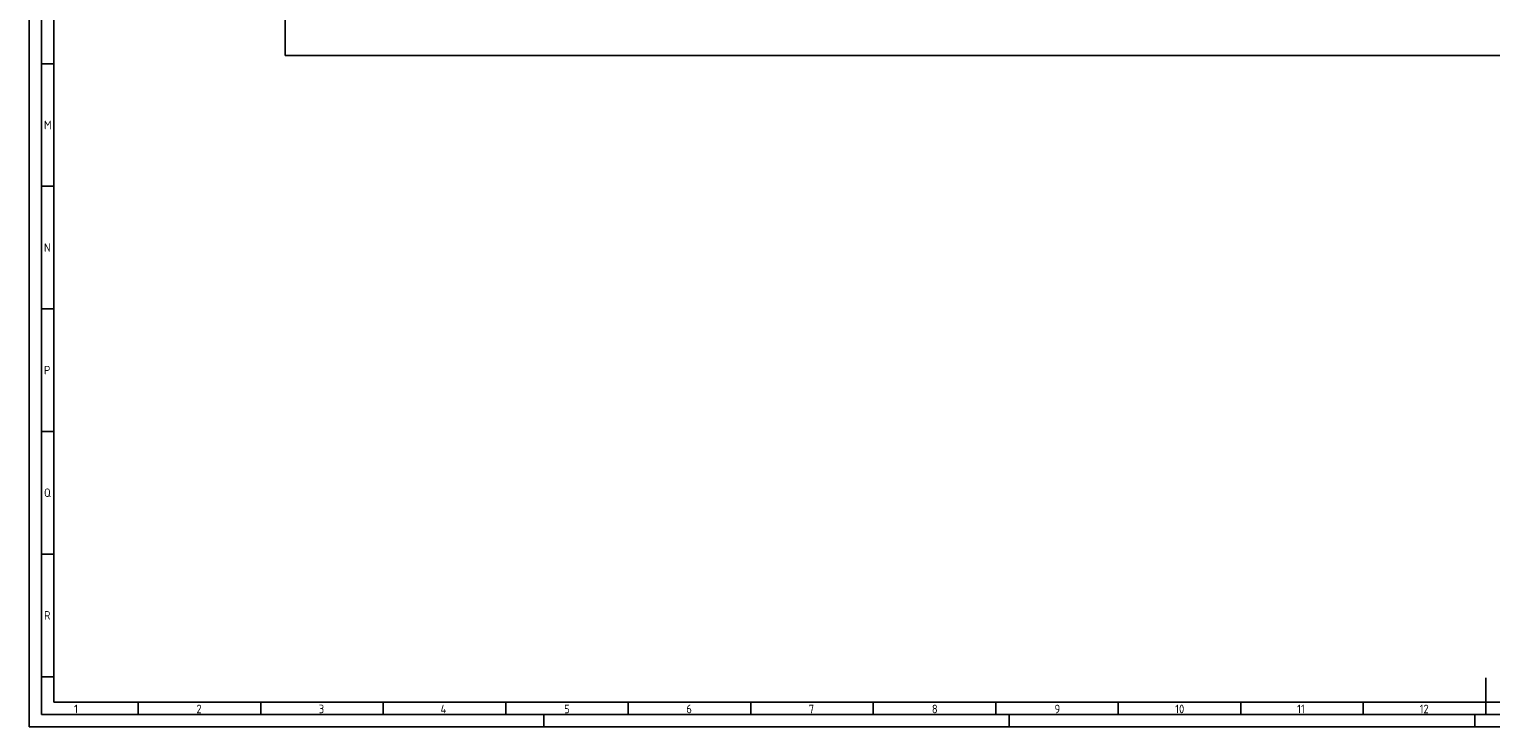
# Model space of a CAD drawing. Header units: millimetres. Extents: x 0 to 1189, y 5 to 846.
# Tile 1 of 4: x 0 to 597, y 5 to 289. Entities that reach past the tile are written whole.
import ezdxf
from ezdxf.enums import TextEntityAlignment as Align

# ---------------------------------------------------------------- set-up
doc = ezdxf.new("R2010")
doc.units = ezdxf.units.MM
doc.header["$LTSCALE"] = 12
for name, color, linetype in [('035', 5, 'Continuous'), ('07', 7, 'Continuous'), ('SYMS', 7, 'Continuous')]:
    doc.layers.add(name, color=color, linetype=linetype)
doc.styles.add('ISO Proportional', font='isocp.shx')
doc.styles.add('WD_IEC', font='ISOCP2.shx', dxfattribs={"width": 0.9, "height": 4})

# ---------------------------------------------------------------- blocks, each defined once
blk = doc.blocks.new('IEC_border_a0')
at = {"layer": '035', "color": 0}
for p, q in [((0, 841), (0, 0)), ((10.02, 270.46), (5.03, 270.46)), ((10.02, 220.46), (5.03, 220.46)), ((10.02, 170.46), (5.03, 170.46)), ((10.02, 120.46), (5.03, 120.46)), ((10.02, 70.46), (5.03, 70.46)), ((10.03, 20.42), (5.05, 20.42)), ((44.5, 10), (44.5, 5)), ((94.5, 10), (94.5, 5)), ((144.5, 10), (144.5, 5)), ((194.5, 10), (194.5, 5)), ((244.5, 10), (244.5, 5)), ((294.5, 10), (294.5, 5)), ((344.5, 10), (344.5, 5)), ((394.5, 10), (394.5, 5)), ((444.5, 10), (444.5, 5)), ((494.5, 10), (494.5, 5)), ((544.5, 10), (544.5, 5)), ((594.5, 10), (594.5, 5)), ((0, 0), (1189, 0)), ((210, 0), (210, 5)), ((400, 0), (400, 5)), ((590, 0), (590, 5))]:
    blk.add_line(p, q, dxfattribs=at)
blk.add_lwpolyline([(10, 10), (1179, 10), (1179, 831), (10, 831)], close=True, dxfattribs=at)
at = {"layer": '07', "color": 0}
blk.add_line((594.5, 20), (594.5, 10), dxfattribs=at)
blk.add_lwpolyline([(5, 5), (1184, 5), (1184, 836), (5, 836)], close=True, dxfattribs=at)
at = {"layer": '035', "color": 0, "style": 'ISO Proportional'}
for s, p in [('M', (6.03, 243.72)), ('N', (6.03, 193.72)), ('P', (6.03, 143.72)), ('Q', (6.03, 93.72)), ('R', (6.05, 43.68)), ('1', (18.31, 5.5)), ('2', (68.23, 5.5)), ('3', (118.18, 5.5)), ('4', (167.88, 5.5)), ('5', (218.34, 5.5)), ('6', (268.19, 5.5)), ('7', (318.17, 5.5)), ('8', (368.42, 5.5)), ('9', (418.46, 5.5)), ('10', (467.72, 5.5)), ('11', (517.49, 5.5)), ('12', (567.49, 5.5))]:
    blk.add_text(s, height=3.5, dxfattribs=at).set_placement(p)
blk = doc.blocks.new('PLCIO_F85')
at = {"layer": 'SYMS'}
for p, q in [((-48, 48), (-48, -48)), ((-48, -48), (631.03, -48))]:
    blk.add_line(p, q, dxfattribs=at)
at = {"layer": 'SYMS', "style": 'WD_IEC', "width": 0.9}
for tag, p in [('TERMDESC01', (6.25, 60)), ('TERMDESC02', (81.25, 60)), ('TERMDESC03', (206.25, 60)), ('TERMDESC04', (331.25, 60)), ('TERMDESC05', (456.25, 60))]:
    blk.add_attdef(tag, text='', height=12, rotation=90, dxfattribs=at).set_placement(p, align=Align.TOP_LEFT)
at = {"layer": 'SYMS', "style": 'WD_IEC', "width": 0.9, "flags": 1}
for tag, p in [('X2TERM01', (0, 42)), ('X2TERM02', (75, 42)), ('X2TERM03', (200, 42)), ('X2TERM04', (325, 42)), ('X2TERM05', (450, 42))]:
    blk.add_attdef(tag, text='', height=1.92, rotation=90, dxfattribs=at).set_placement(p, align=Align.RIGHT)
at = {"layer": 'SYMS', "style": 'WD_IEC', "width": 0.9}
for tag, p in [('TERM01', (15, 42)), ('TERM02', (90, 42)), ('TERM03', (215, 42)), ('TERM04', (340, 42)), ('TERM05', (465, 42))]:
    blk.add_attdef(tag, text='', height=12, rotation=90, dxfattribs=at).set_placement(p, align=Align.TOP_RIGHT)
at = {"layer": 'SYMS', "style": 'WD_IEC'}
for tag, width, p in [('LINE2', 0.9, (-69, 0)), ('LINE1', 0.9, (-87, 0)), ('DESC', 0.9, (-50.84, 0)), ('INST', 0.8, (-159, 0)), ('LOC', 0.8, (-141, 0)), ('MFG', 0.8, (-123, 0)), ('CAT', 0.8, (-105, 0)), ('TAG', 0.9, (-30.87, 0))]:
    blk.add_attdef(tag, text='', height=15, rotation=90, dxfattribs=dict(at, width=width)).set_placement(p, align=Align.CENTER)
at = {"layer": 'SYMS', "style": 'WD_IEC', "width": 0.7}
for tag, p in [('TAGA01', (0, 0)), ('TAGA02', (75, 0)), ('TAGA03', (200, 0)), ('TAGA04', (325, 0)), ('TAGA05', (450, 0))]:
    blk.add_attdef(tag, text='', height=12, rotation=90, dxfattribs=at).set_placement(p, align=Align.MIDDLE_CENTER)
at = {"layer": 'SYMS', "linetype": 'Continuous', "style": 'WD_IEC', "width": 0.9, "flags": 9}
blk.add_attdef('ASSYCODE', text='', height=1.92, rotation=90, dxfattribs=at).set_placement((-102.85, -22.08), align=Align.CENTER)
at = {"layer": 'SYMS', "style": 'WD_IEC', "width": 0.9}
for tag, p in [('DESCA01', (-9, -111)), ('DESCB01', (9, -111)), ('DESCC01', (27, -111)), ('DESCD01', (45, -111)), ('DESCE01', (63, -111)), ('DESCA02', (66, -111)), ('DESCB02', (84, -111)), ('DESCC02', (102, -111)), ('DESCD02', (120, -111)), ('DESCE02', (138, -111)), ('DESCA03', (191, -111)), ('DESCB03', (209, -111)), ('DESCC03', (227, -111)), ('DESCD03', (245, -111)), ('DESCE03', (263, -111)), ('DESCA04', (316, -111)), ('DESCB04', (334, -111)), ('DESCC04', (352, -111)), ('DESCD04', (370, -111)), ('DESCE04', (388, -111)), ('DESCA05', (441, -111)), ('DESCB05', (459, -111)), ('DESCC05', (477, -111)), ('DESCD05', (495, -111)), ('DESCE05', (513, -111))]:
    blk.add_attdef(tag, text='', height=15, rotation=90, dxfattribs=at).set_placement(p, align=Align.RIGHT)

msp = doc.modelspace()

# ---------------------------------------------------------------- block references
msp.add_blockref('IEC_border_a0', (0, 4.94))
at = {"layer": 'SYMS', "color": 0}
msp.add_blockref('PLCIO_F85', (152.45, 326.77), dxfattribs=at)

doc.saveas('drawing.dxf')
